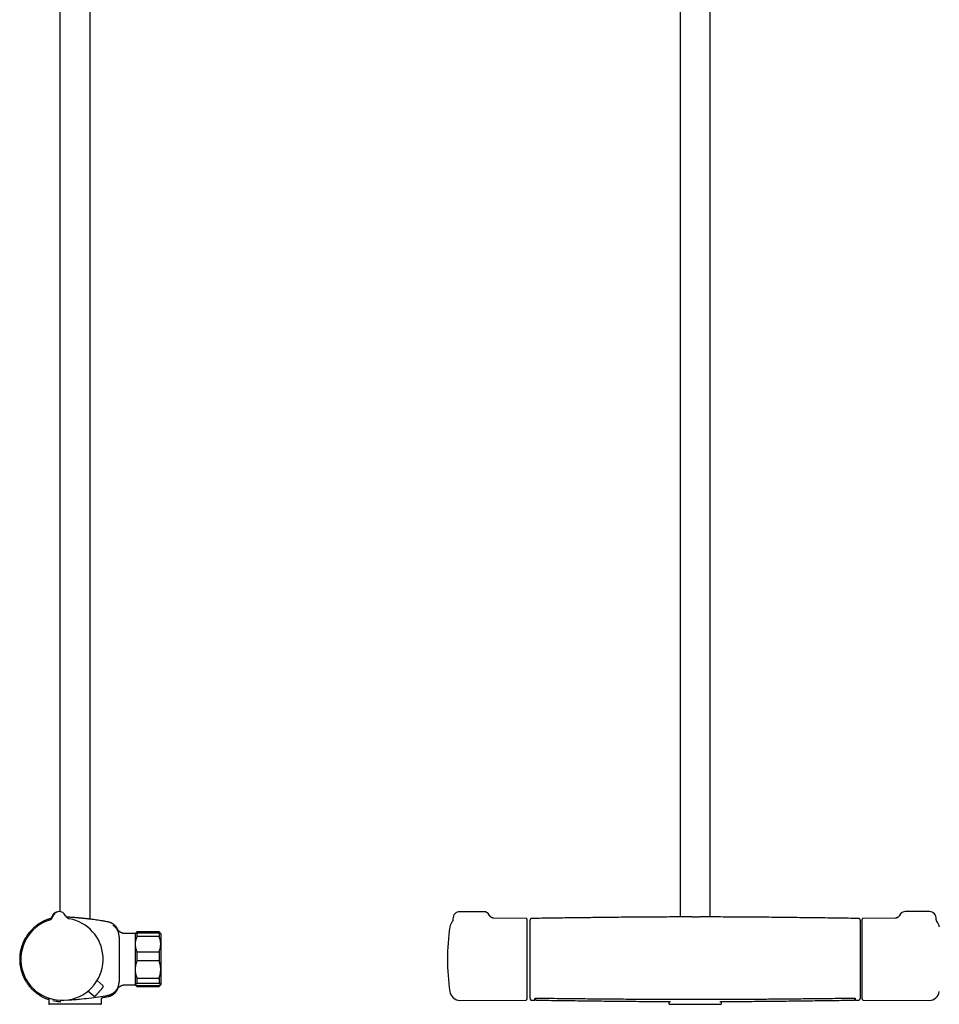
# Model space of a CAD drawing. Header units: millimetres. Extents: x 8 to 1655, y 12 to 2550.
# Tile 6 of 10: x 444 to 985, y 1393 to 1972. Entities that reach past the tile are written whole.
import ezdxf

# ---------------------------------------------------------------- set-up
doc = ezdxf.new("R2010")
doc.units = ezdxf.units.MM

msp = doc.modelspace()

# ---------------------------------------------------------------- linework, layer by layer
at = {"color": 7, "linetype": 'Continuous', "lineweight": 30}
for p, q in [((832.44, 2333.35), (832.44, 1444.48)), ((850.24, 1444.48), (850.24, 2333.35)), ((468.1, 2329.78), (468.1, 1447.6)), ((485.9, 1443.17), (485.9, 2329.78)), ((717, 1447.59), (703, 1447.59)), ((979, 1447.62), (965, 1447.62)), ((463.82, 1444.71), (463.82, 1444.71)), ((463.82, 1444.71), (463.82, 1444.71)), ((463.82, 1444.71), (463.82, 1444.71)), ((471.33, 1445.22), (471.33, 1445.22)), ((471.33, 1445.22), (471.33, 1445.22)), ((722.85, 1443.76), (722.86, 1443.76)), ((742, 1443.68), (722.86, 1443.76)), ((742.5, 1443.18), (742.5, 1443.09)), ((742.5, 1443.09), (742.5, 1396.18)), ((937.32, 1443.6), (937.32, 1443.6)), ((939.5, 1443.13), (939.5, 1443.18)), ((939.5, 1396.18), (939.5, 1443.13)), ((958.97, 1443.76), (940, 1443.68)), ((958.97, 1443.76), (958.98, 1443.76)), ((983.49, 1441.67), (983.49, 1441.67)), ((512.1, 1434.68), (506.63, 1434.68)), ((506.63, 1434.68), (506.63, 1434.68)), ((512.39, 1434.77), (512.3, 1434.68)), ((512.3, 1434.68), (512.3, 1433.33)), ((513.3, 1435.68), (512.39, 1434.77)), ((526.3, 1435.68), (513.3, 1435.68)), ((513.3, 1435.68), (513.3, 1435.67)), ((526.3, 1435.67), (513.3, 1435.67)), ((513.3, 1435.19), (513.3, 1433.04)), ((513.3, 1435.19), (526.3, 1435.19)), ((527.21, 1434.77), (526.3, 1435.68)), ((526.3, 1435.68), (526.3, 1435.67)), ((526.3, 1435.19), (526.3, 1433.04)), ((527.3, 1434.68), (527.21, 1434.77)), ((527.3, 1434.68), (527.3, 1428.55)), ((502.84, 1432.85), (502.84, 1432.83)), ((502.84, 1432.83), (502.84, 1406.38)), ((512.3, 1433.33), (512.3, 1406.02)), ((526.3, 1433.04), (513.3, 1433.04)), ((513.3, 1424.06), (513.3, 1418.73)), ((513.3, 1424.06), (526.3, 1424.06)), ((526.3, 1424.06), (526.3, 1418.73)), ((527.3, 1428.55), (527.3, 1413.63)), ((526.3, 1418.73), (513.3, 1418.73)), ((527.3, 1413.63), (527.3, 1404.77)), ((493.39, 1404.04), (489.94, 1407.1)), ((502.84, 1406.38), (502.84, 1406.36)), ((512.3, 1406.02), (512.3, 1404.77)), ((513.3, 1408.54), (526.3, 1408.54)), ((513.3, 1408.54), (513.3, 1405.37)), ((526.3, 1408.54), (526.3, 1405.37)), ((488.06, 1397.93), (484.55, 1400.94)), ((493.44, 1403.33), (493.45, 1403.35)), ((493.44, 1403.33), (493.44, 1403.33)), ((506.63, 1404.68), (512.1, 1404.68)), ((506.63, 1404.68), (506.63, 1404.68)), ((512.3, 1404.77), (512.3, 1404.68)), ((512.3, 1404.68), (512.39, 1404.59)), ((512.39, 1404.59), (513.3, 1403.68)), ((526.3, 1405.37), (513.3, 1405.37)), ((513.3, 1404.16), (513.3, 1403.68)), ((513.3, 1404.16), (526.3, 1404.16)), ((513.3, 1403.68), (526.3, 1403.68)), ((526.3, 1403.68), (527.21, 1404.59)), ((526.3, 1404.16), (526.3, 1403.68)), ((527.21, 1404.59), (527.3, 1404.68)), ((527.3, 1404.77), (527.3, 1404.68)), ((461.5, 1396.26), (461.5, 1393.68)), ((488.06, 1397.93), (488.09, 1397.95)), ((488.91, 1398.13), (488.96, 1398.19)), ((492.5, 1393.68), (492.5, 1396.21)), ((703.17, 1395.51), (742, 1395.68)), ((745.29, 1395.61), (745.29, 1395.61)), ((745.29, 1395.6), (746.96, 1395.58)), ((746.96, 1395.58), (746.96, 1395.6)), ((825.84, 1394.25), (825.84, 1393.68)), ((856.84, 1393.68), (856.84, 1394.27)), ((934.69, 1395.63), (934.69, 1395.64)), ((935.65, 1395.58), (937.32, 1395.6)), ((935.65, 1395.59), (935.65, 1395.59)), ((940, 1395.68), (978.83, 1395.51)), ((492, 1393.18), (462, 1393.18)), ((826.34, 1393.18), (856.34, 1393.18))]:
    msp.add_line(p, q, dxfattribs=at)
at = {"color": 7, "linetype": 'Continuous', "lineweight": 30, "flags": 128}
msp.add_lwpolyline([(463.34, 1444.6), (463.33, 1444.58), (463.33, 1444.56)], dxfattribs=at)
at = {"color": 7, "linetype": 'Continuous', "lineweight": 30}
for centre, radius, start, end in [((467.2, 1443.59), 4, 91.14979, 165.8861), ((467.66, 1443.62), 4, 23.59663, 164.20438), ((703, 1443.59), 4, 90.00001, 182.75742), ((717, 1443.59), 4, 26.24076, 90.00001), ((965, 1443.62), 4, 89.99999, 153.79327), ((979, 1443.62), 4, 357.25942, 89.99999), ((469.3, 1419.68), 24.17, 107.93704, 3.90051), ((460.93, 1445.53), 3, 287.93396, 344.19413), ((460.93, 1445.53), 3, 287.9268, 344.20292), ((460.43, 1445.36), 3, 325.17009, 345.29362), ((460.42, 1445.29), 3, 333.46801, 345.88577), ((474.08, 1446.43), 3, 203.60688, 259.86829), ((469.3, 1419.68), 24.17, 3.90051, 79.86402), ((703.14, 1437.85), 6, 139.23714, 171.57319), ((742, 1443.18), 0.5, 0, 89.75), ((940, 1443.18), 0.5, 90.25, 180), ((978.86, 1437.85), 6, 8.42681, 39.52073), ((499.61, 1438.7), 0.5, 50.1031, 76.2778), ((512.1, 1434.48), 0.2, 0, 90), ((825.8, 1419.68), 130, 171.57319, 188.42681), ((493.06, 1403.66), 0.5, 320.94663, 48.40051), ((512.1, 1404.88), 0.2, 270, 0), ((703.14, 1401.51), 6, 188.42681, 270.25), ((978.86, 1401.51), 6, 269.75, 351.57319), ((488.39, 1398.31), 0.5, 229.40051, 316.85439), ((742, 1396.18), 0.5, 270.25, 0), ((940, 1396.18), 0.5, 180, 269.75), ((462, 1393.68), 0.5, 180, 270), ((492, 1393.68), 0.5, 270, 0), ((826.34, 1393.68), 0.5, 180, 270), ((856.34, 1393.68), 0.5, 270, 0)]:
    msp.add_arc(centre, radius, start, end, dxfattribs=at)
for points, knots in [([(463.36, 1443.78), (463.34, 1443.77), (463.06, 1443.71), (462.53, 1443.56), (461.78, 1443.34), (460.98, 1443.07), (460.16, 1442.76), (459.31, 1442.4), (458.5, 1442.03), (457.72, 1441.64), (457, 1441.24), (456.32, 1440.83), (455.67, 1440.43), (455.07, 1440.02), (454.48, 1439.59), (453.9, 1439.15), (453.33, 1438.69), (452.82, 1438.24), (452.34, 1437.8), (451.9, 1437.38), (451.49, 1436.98), (451.11, 1436.58), (450.74, 1436.16), (450.31, 1435.68), (449.85, 1435.11), (449.34, 1434.45), (448.85, 1433.76), (448.37, 1433.05), (447.92, 1432.32), (447.49, 1431.57), (447.1, 1430.81), (446.72, 1430.03), (446.36, 1429.22), (446.03, 1428.39), (445.73, 1427.54), (445.45, 1426.66), (445.2, 1425.76), (444.99, 1424.83), (444.8, 1423.9), (444.66, 1422.95), (444.55, 1422.01), (444.48, 1421.09), (444.44, 1420.18), (444.43, 1419.28), (444.46, 1418.4), (444.52, 1417.54), (444.61, 1416.64), (444.74, 1415.72), (444.91, 1414.76), (445.11, 1413.83), (445.34, 1412.94), (445.59, 1412.09), (445.86, 1411.3), (446.14, 1410.55), (446.39, 1409.92), (446.62, 1409.4), (446.83, 1408.96), (447.05, 1408.5), (447.3, 1408.02), (447.57, 1407.51), (447.87, 1406.98), (448.21, 1406.43), (448.57, 1405.86), (448.96, 1405.29), (449.39, 1404.7), (449.85, 1404.11), (450.34, 1403.5), (450.88, 1402.89), (451.46, 1402.27), (452.08, 1401.65), (452.75, 1401.02), (453.47, 1400.41), (454.18, 1399.85), (454.87, 1399.34), (455.53, 1398.88), (456.23, 1398.43), (456.95, 1398), (457.69, 1397.59), (458.45, 1397.21), (459.22, 1396.85), (460.01, 1396.51), (460.62, 1396.27), (460.97, 1396.16), (461.04, 1396.13)], [0, 0, 0, 0, 0.00074, 0.013406, 0.025783, 0.037872, 0.052838, 0.067333, 0.081356, 0.094906, 0.107981, 0.12036, 0.132279, 0.143738, 0.154735, 0.166712, 0.178088, 0.188861, 0.199033, 0.208601, 0.217411, 0.226015, 0.234732, 0.243562, 0.256373, 0.269414, 0.282687, 0.29619, 0.309923, 0.323141, 0.336565, 0.350196, 0.364034, 0.378079, 0.39233, 0.406787, 0.421451, 0.43632, 0.451395, 0.466467, 0.481285, 0.495849, 0.510157, 0.524212, 0.538011, 0.551554, 0.564841, 0.580448, 0.595687, 0.610557, 0.625058, 0.639189, 0.652045, 0.664579, 0.676791, 0.683928, 0.691474, 0.699486, 0.707964, 0.717074, 0.726667, 0.736742, 0.747298, 0.758336, 0.769645, 0.781417, 0.793652, 0.806348, 0.819749, 0.833628, 0.847983, 0.862813, 0.878118, 0.890476, 0.903126, 0.916068, 0.929301, 0.942823, 0.955896, 0.969227, 0.982815, 0.996662, 1, 1, 1, 1]), ([(486.34, 1443.12), (486.34, 1443.12), (486.34, 1443.12), (486.29, 1443.12), (486.19, 1443.14), (486.01, 1443.16), (485.74, 1443.19), (485.35, 1443.24), (484.87, 1443.29), (484.41, 1443.35), (484, 1443.39), (483.69, 1443.43), (483.34, 1443.47), (482.94, 1443.51), (482.5, 1443.55), (482.01, 1443.61), (481.56, 1443.65), (481.16, 1443.69), (480.83, 1443.72), (480.52, 1443.75), (480.22, 1443.78), (479.94, 1443.81), (479.68, 1443.83), (479.37, 1443.86), (479.04, 1443.89), (478.7, 1443.92), (478.42, 1443.94), (478.2, 1443.96), (478.02, 1443.98), (477.87, 1443.99), (477.72, 1444), (477.58, 1444.01), (477.43, 1444.03), (477.29, 1444.04), (477.14, 1444.05), (476.9, 1444.07), (476.57, 1444.09), (475.98, 1444.14), (475.21, 1444.19), (474.31, 1444.25), (473.44, 1444.31), (472.62, 1444.36), (472.12, 1444.39), (471.87, 1444.4)], [0, 0, 0, 0, 0.017563, 0.052542, 0.08812, 0.124302, 0.170374, 0.217396, 0.265373, 0.31431, 0.335625, 0.35855, 0.383083, 0.409226, 0.436977, 0.466338, 0.497309, 0.51617, 0.534017, 0.550852, 0.566673, 0.581482, 0.595277, 0.608059, 0.62886, 0.646256, 0.660247, 0.672011, 0.679378, 0.686776, 0.694137, 0.701462, 0.708749, 0.716001, 0.723215, 0.730394, 0.751556, 0.772568, 0.819745, 0.866143, 0.911764, 0.956609, 1, 1, 1, 1]), ([(496.24, 1441.61), (495.87, 1441.67), (494.87, 1441.85), (493.27, 1442.12), (491.43, 1442.41), (489.63, 1442.67), (487.93, 1442.91), (486.84, 1443.05), (486.34, 1443.11)], [0, 0, 0, 0, 0.112444, 0.302024, 0.487834, 0.669922, 0.84833, 1, 1, 1, 1]), ([(499.67, 1440.1), (499.63, 1440.14), (499.47, 1440.26), (499.18, 1440.46), (498.78, 1440.7), (498.34, 1440.93), (497.87, 1441.14), (497.35, 1441.33), (496.81, 1441.5), (496.43, 1441.57), (496.24, 1441.61)], [0, 0, 0, 0, 0.042497, 0.157433, 0.280577, 0.41147, 0.549557, 0.694188, 0.844613, 1, 1, 1, 1]), ([(699, 1443.39), (699.01, 1443.36), (699.01, 1443.28), (699.01, 1443.15), (699, 1442.99), (698.98, 1442.85), (698.96, 1442.71), (698.93, 1442.58), (698.9, 1442.46), (698.87, 1442.35), (698.83, 1442.25), (698.8, 1442.17), (698.76, 1442.09), (698.73, 1442.02), (698.7, 1441.96), (698.67, 1441.91), (698.65, 1441.86), (698.63, 1441.82), (698.61, 1441.79), (698.59, 1441.77), (698.58, 1441.75), (698.57, 1441.74), (698.56, 1441.73), (698.57, 1441.74), (698.57, 1441.74)], [0, 0, 0, 0, 0.0364835, 0.0951553, 0.1543212, 0.2117745, 0.2672428, 0.3203643, 0.3708743, 0.4186913, 0.4639606, 0.5070337, 0.5484086, 0.5886683, 0.628434, 0.6683379, 0.7088438, 0.7505179, 0.7939413, 0.8396573, 0.8881635, 0.9398968, 0.9952162, 1, 1, 1, 1]), ([(722.86, 1443.76), (722.86, 1443.76), (722.86, 1443.76), (722.85, 1443.76), (722.84, 1443.76), (722.81, 1443.77), (722.78, 1443.77), (722.73, 1443.77), (722.68, 1443.78), (722.62, 1443.79), (722.56, 1443.8), (722.48, 1443.82), (722.4, 1443.84), (722.3, 1443.87), (722.2, 1443.9), (722.09, 1443.94), (721.97, 1444), (721.85, 1444.06), (721.72, 1444.13), (721.59, 1444.21), (721.46, 1444.3), (721.34, 1444.4), (721.21, 1444.51), (721.09, 1444.63), (720.98, 1444.75), (720.87, 1444.89), (720.76, 1445.04), (720.67, 1445.2), (720.61, 1445.31), (720.59, 1445.36)], [0, 0, 0, 0, 0.0101317, 0.0456132, 0.0793316, 0.1115611, 0.1426139, 0.1728313, 0.2025772, 0.2322147, 0.2620001, 0.2923264, 0.3235709, 0.3560825, 0.3901557, 0.425996, 0.463684, 0.5031555, 0.5442145, 0.5865829, 0.6299637, 0.67409, 0.7187478, 0.7637776, 0.8090654, 0.8545322, 0.905102, 0.9554581, 1, 1, 1, 1]), ([(745.29, 1443.61), (745.24, 1443.61), (745.15, 1443.6), (745.02, 1443.57), (744.9, 1443.53), (744.79, 1443.47), (744.7, 1443.41), (744.61, 1443.34), (744.53, 1443.25), (744.47, 1443.17), (744.43, 1443.09), (744.41, 1443.05), (744.4, 1443.03), (744.38, 1443), (744.37, 1442.97), (744.35, 1442.93), (744.34, 1442.88), (744.33, 1442.83), (744.32, 1442.78), (744.31, 1442.72), (744.3, 1442.66), (744.3, 1442.62), (744.3, 1442.6)], [0, 0, 0, 0, 0.056508, 0.109553, 0.158181, 0.201642, 0.250652, 0.289922, 0.32744, 0.383344, 0.411008, 0.42485, 0.433169, 0.443792, 0.473528, 0.5157, 0.570746, 0.638776, 0.719745, 0.813516, 0.919926, 1, 1, 1, 1]), ([(744.3, 1396.61), (744.3, 1396.61), (744.3, 1396.63), (744.3, 1396.69), (744.3, 1396.79), (744.3, 1396.92), (744.3, 1397.08), (744.3, 1397.3), (744.3, 1397.56), (744.3, 1397.87), (744.3, 1398.22), (744.3, 1398.6), (744.3, 1399.01), (744.3, 1399.46), (744.3, 1399.95), (744.3, 1400.47), (744.3, 1401.03), (744.3, 1401.63), (744.3, 1402.26), (744.3, 1402.93), (744.3, 1403.62), (744.3, 1404.35), (744.3, 1405.1), (744.3, 1405.88), (744.3, 1406.68), (744.3, 1407.51), (744.3, 1408.36), (744.3, 1409.23), (744.3, 1410.11), (744.3, 1411), (744.3, 1411.9), (744.3, 1412.83), (744.3, 1413.77), (744.3, 1414.73), (744.3, 1415.7), (744.3, 1416.67), (744.3, 1417.65), (744.3, 1418.64), (744.3, 1419.62), (744.3, 1420.61), (744.3, 1421.59), (744.3, 1422.57), (744.3, 1423.55), (744.3, 1424.51), (744.3, 1425.45), (744.3, 1426.38), (744.3, 1427.3), (744.3, 1428.21), (744.3, 1429.11), (744.3, 1430), (744.3, 1430.88), (744.3, 1431.73), (744.3, 1432.56), (744.3, 1433.36), (744.3, 1434.14), (744.3, 1434.89), (744.3, 1435.61), (744.3, 1436.3), (744.3, 1436.96), (744.3, 1437.59), (744.3, 1438.18), (744.3, 1438.73), (744.3, 1439.25), (744.3, 1439.74), (744.3, 1440.2), (744.3, 1440.62), (744.3, 1441.01), (744.3, 1441.35), (744.3, 1441.66), (744.3, 1441.92), (744.3, 1442.14), (744.3, 1442.31), (744.3, 1442.45), (744.3, 1442.54), (744.3, 1442.59), (744.3, 1442.6), (744.3, 1442.6)], [0, 0, 0, 0, 0.0088, 0.021129, 0.033464, 0.045787, 0.058079, 0.071986, 0.085883, 0.099773, 0.113658, 0.127541, 0.141173, 0.154804, 0.168435, 0.182064, 0.195972, 0.20988, 0.22379, 0.237701, 0.251616, 0.265537, 0.279467, 0.293369, 0.307264, 0.321156, 0.335045, 0.348934, 0.362573, 0.376212, 0.389851, 0.403489, 0.417403, 0.431317, 0.445229, 0.459141, 0.473053, 0.486968, 0.500888, 0.514778, 0.528664, 0.542549, 0.556434, 0.570319, 0.583958, 0.597598, 0.611237, 0.624876, 0.638792, 0.652707, 0.666619, 0.680529, 0.694437, 0.708344, 0.722252, 0.736131, 0.75001, 0.763891, 0.777775, 0.791662, 0.805304, 0.818948, 0.832593, 0.846238, 0.86016, 0.874079, 0.887995, 0.901907, 0.915815, 0.929721, 0.943625, 0.956556, 0.969465, 0.982373, 0.995299, 1, 1, 1, 1]), ([(835.13, 1444.49), (833.19, 1444.49), (827.24, 1444.48), (817.3, 1444.43), (805.3, 1444.34), (793.3, 1444.23), (781.3, 1444.09), (769.29, 1443.94), (757.29, 1443.78), (749.29, 1443.67), (745.29, 1443.61)], [0, 0, 0, 0, 0.064857, 0.198442, 0.33203, 0.46562, 0.599212, 0.732807, 0.866403, 1, 1, 1, 1]), ([(847.54, 1444.48), (847.48, 1444.49), (847.2, 1444.49), (846.64, 1444.5), (845.86, 1444.49), (845.03, 1444.48), (844.16, 1444.47), (843.27, 1444.46), (842.56, 1444.45), (842.03, 1444.45), (841.67, 1444.45), (841.27, 1444.45), (840.83, 1444.45), (840.35, 1444.46), (839.83, 1444.46), (839.28, 1444.47), (838.65, 1444.48), (838, 1444.49), (837.35, 1444.5), (836.77, 1444.5), (836.28, 1444.5), (835.85, 1444.5), (835.47, 1444.5), (835.24, 1444.49), (835.13, 1444.49)], [0, 0, 0, 0, 0.0176952, 0.085222, 0.1528056, 0.2206904, 0.2885738, 0.3564561, 0.4243374, 0.4476805, 0.4740539, 0.5034579, 0.5358928, 0.5713584, 0.6098548, 0.651382, 0.6959398, 0.752691, 0.8047607, 0.8521486, 0.8948549, 0.9328797, 0.9662236, 1, 1, 1, 1]), ([(937.32, 1443.61), (933.32, 1443.67), (925.32, 1443.78), (913.31, 1443.94), (901.31, 1444.09), (889.31, 1444.23), (877.31, 1444.34), (865.31, 1444.43), (855.38, 1444.48), (849.46, 1444.49), (847.54, 1444.49)], [0, 0, 0, 0, 0.133684, 0.267367, 0.401048, 0.534727, 0.668404, 0.802079, 0.935751, 1, 1, 1, 1]), ([(938.3, 1442.61), (938.3, 1442.62), (938.3, 1442.65), (938.3, 1442.69), (938.3, 1442.73), (938.29, 1442.77), (938.29, 1442.81), (938.28, 1442.84), (938.27, 1442.86), (938.27, 1442.89), (938.26, 1442.9), (938.26, 1442.92), (938.25, 1442.94), (938.24, 1442.97), (938.22, 1443.01), (938.19, 1443.08), (938.14, 1443.16), (938.09, 1443.24), (938.03, 1443.3), (937.96, 1443.37), (937.86, 1443.44), (937.75, 1443.51), (937.62, 1443.57), (937.47, 1443.6), (937.37, 1443.61), (937.32, 1443.61)], [0, 0, 0, 0, 0.064244, 0.1621856, 0.2471257, 0.3189546, 0.3775875, 0.4163543, 0.4460046, 0.4667552, 0.476916, 0.4806078, 0.492072, 0.5011316, 0.5175054, 0.5473514, 0.6024532, 0.6322363, 0.668201, 0.7104543, 0.7588018, 0.8128, 0.8717197, 0.9345414, 1, 1, 1, 1]), ([(938.3, 1442.61), (938.3, 1442.6), (938.3, 1442.59), (938.3, 1442.53), (938.3, 1442.43), (938.3, 1442.3), (938.3, 1442.14), (938.3, 1441.92), (938.3, 1441.66), (938.3, 1441.36), (938.3, 1441.01), (938.3, 1440.63), (938.3, 1440.21), (938.3, 1439.76), (938.3, 1439.28), (938.3, 1438.76), (938.3, 1438.2), (938.3, 1437.6), (938.3, 1436.97), (938.3, 1436.31), (938.3, 1435.61), (938.3, 1434.89), (938.3, 1434.14), (938.3, 1433.36), (938.3, 1432.56), (938.3, 1431.73), (938.3, 1430.88), (938.3, 1430.02), (938.3, 1429.14), (938.3, 1428.25), (938.3, 1427.35), (938.3, 1426.42), (938.3, 1425.48), (938.3, 1424.52), (938.3, 1423.55), (938.3, 1422.58), (938.3, 1421.6), (938.3, 1420.61), (938.3, 1419.63), (938.3, 1418.64), (938.3, 1417.66), (938.3, 1416.68), (938.3, 1415.7), (938.3, 1414.74), (938.3, 1413.8), (938.3, 1412.87), (938.3, 1411.95), (938.3, 1411.04), (938.3, 1410.13), (938.3, 1409.24), (938.3, 1408.37), (938.3, 1407.52), (938.3, 1406.69), (938.3, 1405.88), (938.3, 1405.1), (938.3, 1404.35), (938.3, 1403.62), (938.3, 1402.93), (938.3, 1402.27), (938.3, 1401.64), (938.3, 1401.05), (938.3, 1400.5), (938.3, 1399.98), (938.3, 1399.49), (938.3, 1399.03), (938.3, 1398.6), (938.3, 1398.22), (938.3, 1397.87), (938.3, 1397.57), (938.3, 1397.3), (938.3, 1397.08), (938.3, 1396.91), (938.3, 1396.77), (938.3, 1396.68), (938.3, 1396.62), (938.3, 1396.61), (938.3, 1396.61)], [0, 0, 0, 0, 0.008682, 0.020893, 0.03309, 0.045291, 0.057512, 0.071388, 0.085265, 0.099144, 0.113028, 0.126915, 0.140558, 0.154203, 0.167849, 0.181496, 0.19542, 0.209343, 0.223262, 0.237178, 0.251091, 0.265003, 0.278914, 0.292793, 0.306672, 0.320551, 0.334433, 0.348316, 0.361954, 0.375594, 0.389234, 0.402876, 0.416795, 0.430714, 0.444632, 0.458549, 0.472466, 0.486384, 0.500307, 0.514198, 0.528084, 0.541968, 0.555851, 0.569735, 0.583372, 0.59701, 0.610649, 0.624289, 0.638209, 0.652128, 0.666049, 0.67997, 0.693894, 0.707822, 0.721755, 0.735657, 0.74955, 0.763436, 0.777319, 0.7912, 0.804831, 0.818463, 0.832095, 0.845727, 0.859638, 0.87355, 0.887464, 0.901382, 0.915304, 0.929233, 0.943172, 0.956184, 0.969228, 0.982284, 0.99533, 1, 1, 1, 1]), ([(961.41, 1445.39), (961.4, 1445.38), (961.37, 1445.31), (961.31, 1445.19), (961.21, 1445.04), (961.11, 1444.9), (961, 1444.76), (960.89, 1444.64), (960.76, 1444.52), (960.64, 1444.41), (960.51, 1444.31), (960.38, 1444.22), (960.24, 1444.13), (960.11, 1444.06), (959.98, 1444), (959.85, 1443.95), (959.73, 1443.9), (959.62, 1443.87), (959.52, 1443.84), (959.43, 1443.82), (959.34, 1443.8), (959.27, 1443.79), (959.2, 1443.78), (959.14, 1443.77), (959.09, 1443.77), (959.05, 1443.76), (959.01, 1443.76), (958.99, 1443.76), (958.98, 1443.76), (958.98, 1443.76)], [0, 0, 0, 0, 0.011639, 0.059766, 0.107517, 0.154883, 0.201848, 0.248386, 0.294459, 0.340014, 0.384971, 0.429221, 0.472611, 0.514943, 0.555972, 0.595441, 0.633122, 0.66889, 0.702762, 0.73491, 0.765624, 0.795278, 0.824286, 0.853082, 0.882088, 0.911603, 0.942045, 0.973808, 1, 1, 1, 1]), ([(983.49, 1441.67), (983.49, 1441.67), (983.49, 1441.66), (983.49, 1441.67), (983.48, 1441.68), (983.47, 1441.7), (983.45, 1441.72), (983.43, 1441.75), (983.41, 1441.79), (983.38, 1441.83), (983.35, 1441.89), (983.32, 1441.94), (983.28, 1442.01), (983.25, 1442.09), (983.21, 1442.17), (983.17, 1442.27), (983.13, 1442.38), (983.1, 1442.5), (983.06, 1442.63), (983.03, 1442.78), (983.01, 1442.93), (983, 1443.09), (982.99, 1443.26), (982.99, 1443.37), (983, 1443.43), (983, 1443.43)], [0, 0, 0, 0, 0.0018603, 0.0569304, 0.1080052, 0.1554154, 0.1996101, 0.2411284, 0.2805737, 0.3185961, 0.3558801, 0.3930454, 0.4306237, 0.4693555, 0.5099532, 0.5530705, 0.5992292, 0.6487132, 0.7014738, 0.7571253, 0.8150754, 0.8747119, 0.9359986, 0.9975925, 1, 1, 1, 1]), ([(499.69, 1439.8), (499.69, 1439.8), (499.69, 1439.8), (499.65, 1439.76), (499.59, 1439.7), (499.51, 1439.62), (499.43, 1439.54), (499.37, 1439.48), (499.35, 1439.46)], [0, 0, 0, 0, 0.15334, 0.340756, 0.528172, 0.71559, 0.903008, 1, 1, 1, 1]), ([(499.53, 1439.33), (499.54, 1439.34), (499.58, 1439.38), (499.64, 1439.43), (499.69, 1439.48), (499.71, 1439.5), (499.7, 1439.5), (499.7, 1439.5)], [0, 0, 0, 0, 0.078371, 0.362019, 0.645666, 0.929314, 1, 1, 1, 1]), ([(499.7, 1439.8), (499.7, 1439.81), (499.72, 1439.83), (499.74, 1439.87), (499.75, 1439.91), (499.76, 1439.96), (499.75, 1440), (499.73, 1440.04), (499.71, 1440.08), (499.68, 1440.1), (499.67, 1440.11)], [0, 0, 0, 0, 0.114975, 0.238132, 0.367417, 0.5, 0.632583, 0.761868, 0.885025, 1, 1, 1, 1]), ([(500.41, 1439.5), (500.38, 1439.53), (500.33, 1439.58), (500.24, 1439.62), (500.16, 1439.64), (500.09, 1439.65), (500.01, 1439.65), (499.92, 1439.63), (499.81, 1439.59), (499.74, 1439.53), (499.71, 1439.5)], [0, 0, 0, 0, 0.148685, 0.276144, 0.375992, 0.450086, 0.545427, 0.672398, 0.826723, 1, 1, 1, 1]), ([(502.84, 1432.85), (502.83, 1433.14), (502.81, 1433.71), (502.66, 1434.58), (502.42, 1435.44), (502.08, 1436.3), (501.63, 1437.11), (501.08, 1437.88), (500.46, 1438.58), (499.97, 1438.98), (499.73, 1439.18)], [0, 0, 0, 0, 0.116209, 0.236285, 0.359673, 0.485702, 0.613607, 0.742548, 0.871641, 1, 1, 1, 1]), ([(502.33, 1436.5), (502.31, 1436.56), (502.24, 1436.73), (502.13, 1437.01), (501.98, 1437.33), (501.81, 1437.66), (501.62, 1437.99), (501.41, 1438.31), (501.18, 1438.64), (500.91, 1438.97), (500.65, 1439.27), (500.47, 1439.44), (500.41, 1439.5)], [0, 0, 0, 0, 0.0613099, 0.1506888, 0.2492324, 0.3569999, 0.4567286, 0.5632208, 0.6764123, 0.7961933, 0.922401, 1, 1, 1, 1]), ([(506.63, 1434.68), (506.48, 1434.68), (506.2, 1434.69), (505.79, 1434.73), (505.41, 1434.8), (505.06, 1434.88), (504.75, 1434.98), (504.47, 1435.08), (504.23, 1435.18), (504.02, 1435.27), (503.83, 1435.37), (503.65, 1435.47), (503.47, 1435.58), (503.28, 1435.7), (503.08, 1435.84), (502.89, 1435.99), (502.71, 1436.14), (502.55, 1436.28), (502.42, 1436.4), (502.32, 1436.5), (502.25, 1436.58), (502.17, 1436.66), (502.1, 1436.75), (502.04, 1436.82), (501.98, 1436.88), (501.94, 1436.94), (501.9, 1436.99), (501.86, 1437.04), (501.83, 1437.09), (501.81, 1437.12), (501.79, 1437.14), (501.78, 1437.15), (501.78, 1437.16), (501.78, 1437.16), (501.78, 1437.16)], [0, 0, 0, 0, 0.0591304, 0.1147869, 0.1666697, 0.214537, 0.2582009, 0.2975217, 0.3324006, 0.3627729, 0.3909745, 0.4192955, 0.4477387, 0.4763082, 0.5107651, 0.5454258, 0.5792224, 0.6091608, 0.6351105, 0.6537351, 0.6696824, 0.6831134, 0.7037897, 0.7279183, 0.746314, 0.7667411, 0.7893064, 0.8173592, 0.8484294, 0.8826575, 0.9185234, 0.9532631, 0.9868121, 1, 1, 1, 1]), ([(512.39, 1434.77), (512.41, 1434.79), (512.46, 1434.83), (512.57, 1434.9), (512.71, 1434.98), (512.88, 1435.05), (513.07, 1435.12), (513.22, 1435.17), (513.3, 1435.19)], [0, 0, 0, 0, 0.143041, 0.311199, 0.482905, 0.654617, 0.827306, 1, 1, 1, 1]), ([(513.3, 1435.67), (513.22, 1435.59), (513.08, 1435.42), (512.91, 1435.2), (512.82, 1435.06), (512.78, 1435.01)], [0, 0, 0, 0, 0.377092, 0.754175, 1, 1, 1, 1]), ([(526.81, 1435.01), (526.78, 1435.06), (526.69, 1435.19), (526.52, 1435.41), (526.37, 1435.58), (526.3, 1435.67)], [0, 0, 0, 0, 0.22118, 0.610584, 1, 1, 1, 1]), ([(526.3, 1435.19), (526.37, 1435.17), (526.52, 1435.12), (526.72, 1435.05), (526.89, 1434.98), (527.03, 1434.9), (527.14, 1434.83), (527.18, 1434.79), (527.2, 1434.77)], [0, 0, 0, 0, 0.173004, 0.346002, 0.519944, 0.693879, 0.871364, 1, 1, 1, 1]), ([(513.3, 1433.04), (513.22, 1432.86), (513.08, 1432.52), (512.89, 1431.99), (512.72, 1431.46), (512.58, 1430.92), (512.46, 1430.37), (512.37, 1429.82), (512.32, 1429.25), (512.3, 1428.83), (512.3, 1428.59), (512.3, 1428.55)], [0, 0, 0, 0, 0.119246, 0.238489, 0.358338, 0.478183, 0.600299, 0.722411, 0.845493, 0.968574, 1, 1, 1, 1]), ([(527.3, 1428.55), (527.3, 1428.59), (527.3, 1428.82), (527.28, 1429.24), (527.22, 1429.78), (527.14, 1430.32), (527.03, 1430.87), (526.89, 1431.42), (526.71, 1431.96), (526.52, 1432.5), (526.37, 1432.86), (526.3, 1433.04)], [0, 0, 0, 0, 0.031426, 0.150353, 0.269282, 0.389133, 0.508986, 0.631385, 0.753788, 0.876892, 1, 1, 1, 1]), ([(512.3, 1428.55), (512.3, 1428.36), (512.31, 1427.98), (512.36, 1427.42), (512.44, 1426.86), (512.55, 1426.3), (512.69, 1425.73), (512.87, 1425.17), (513.07, 1424.61), (513.22, 1424.24), (513.3, 1424.06)], [0, 0, 0, 0, 0.122618, 0.245238, 0.368878, 0.492521, 0.618996, 0.745475, 0.872735, 1, 1, 1, 1]), ([(526.3, 1424.06), (526.37, 1424.23), (526.52, 1424.59), (526.72, 1425.13), (526.89, 1425.68), (527.03, 1426.24), (527.15, 1426.81), (527.23, 1427.38), (527.29, 1427.96), (527.29, 1428.35), (527.3, 1428.55)], [0, 0, 0, 0, 0.122973, 0.245942, 0.369581, 0.493217, 0.619375, 0.745529, 0.872765, 1, 1, 1, 1]), ([(513.3, 1418.73), (513.22, 1418.53), (513.07, 1418.12), (512.88, 1417.51), (512.71, 1416.89), (512.56, 1416.25), (512.45, 1415.61), (512.36, 1414.96), (512.31, 1414.3), (512.3, 1413.86), (512.3, 1413.63)], [0, 0, 0, 0, 0.1229729, 0.2459423, 0.3695815, 0.4932168, 0.6193748, 0.7455295, 0.8727654, 1, 1, 1, 1]), ([(527.3, 1413.63), (527.3, 1413.69), (527.3, 1413.96), (527.28, 1414.43), (527.22, 1415.05), (527.14, 1415.66), (527.03, 1416.28), (526.88, 1416.9), (526.71, 1417.51), (526.52, 1418.13), (526.37, 1418.53), (526.3, 1418.73)], [0, 0, 0, 0, 0.034085, 0.152699, 0.271315, 0.390844, 0.510376, 0.632431, 0.75449, 0.877243, 1, 1, 1, 1]), ([(512.3, 1413.63), (512.3, 1413.58), (512.3, 1413.31), (512.32, 1412.84), (512.37, 1412.22), (512.45, 1411.61), (512.57, 1410.99), (512.71, 1410.37), (512.88, 1409.76), (513.07, 1409.14), (513.22, 1408.74), (513.3, 1408.54)], [0, 0, 0, 0, 0.0340845, 0.152699, 0.2713147, 0.3908442, 0.5103765, 0.6324315, 0.7544901, 0.8772433, 1, 1, 1, 1]), ([(526.3, 1408.54), (526.37, 1408.74), (526.52, 1409.15), (526.72, 1409.76), (526.89, 1410.38), (527.03, 1411.02), (527.15, 1411.66), (527.23, 1412.31), (527.29, 1412.97), (527.29, 1413.41), (527.3, 1413.63)], [0, 0, 0, 0, 0.122973, 0.245942, 0.369581, 0.493217, 0.619375, 0.745529, 0.872765, 1, 1, 1, 1]), ([(493.27, 1403.12), (493.24, 1403.09), (493.18, 1403.02), (493.07, 1402.88), (492.94, 1402.72), (492.79, 1402.54), (492.62, 1402.34), (492.44, 1402.12), (492.24, 1401.89), (492.04, 1401.65), (491.83, 1401.4), (491.6, 1401.14), (491.38, 1400.88), (491.15, 1400.61), (490.92, 1400.35), (490.69, 1400.09), (490.46, 1399.84), (490.24, 1399.59), (490.03, 1399.35), (489.83, 1399.13), (489.64, 1398.92), (489.47, 1398.73), (489.31, 1398.56), (489.16, 1398.4), (489.04, 1398.27), (488.94, 1398.16), (488.86, 1398.07), (488.8, 1398.01), (488.76, 1397.97), (488.76, 1397.97), (488.76, 1397.97)], [0, 0, 0, 0, 0.032065, 0.068007, 0.103973, 0.139702, 0.175439, 0.211429, 0.247312, 0.283034, 0.319138, 0.354844, 0.390495, 0.426438, 0.462511, 0.49821, 0.53388, 0.569864, 0.60587, 0.641545, 0.677236, 0.713288, 0.749241, 0.784891, 0.820588, 0.856684, 0.892377, 0.928291, 0.964267, 1, 1, 1, 1]), ([(493.26, 1403.11), (493.28, 1403.14), (493.33, 1403.2), (493.39, 1403.28), (493.44, 1403.35), (493.47, 1403.4), (493.5, 1403.45), (493.52, 1403.49), (493.53, 1403.52), (493.54, 1403.54), (493.54, 1403.56), (493.54, 1403.58), (493.55, 1403.6), (493.55, 1403.66), (493.55, 1403.72), (493.53, 1403.8), (493.5, 1403.87), (493.45, 1403.95), (493.41, 1404), (493.38, 1404.02)], [0, 0, 0, 0, 0.148778, 0.280391, 0.394611, 0.491183, 0.569879, 0.630597, 0.67363, 0.688996, 0.700962, 0.706088, 0.723863, 0.744144, 0.799976, 0.836112, 0.882506, 0.937864, 1, 1, 1, 1]), ([(493.29, 1403.15), (493.31, 1403.18), (493.37, 1403.25), (493.41, 1403.3), (493.43, 1403.33)], [0, 0, 0, 0, 0.422005, 1, 1, 1, 1]), ([(496.2, 1397.67), (496.39, 1397.71), (496.77, 1397.79), (497.31, 1397.95), (497.82, 1398.14), (498.3, 1398.35), (498.74, 1398.58), (499.13, 1398.82), (499.49, 1399.07), (499.82, 1399.32), (500.11, 1399.57), (500.38, 1399.82), (500.61, 1400.06), (500.88, 1400.35), (501.17, 1400.71), (501.47, 1401.14), (501.75, 1401.58), (501.99, 1402.04), (502.19, 1402.47), (502.28, 1402.74), (502.33, 1402.86)], [0, 0, 0, 0, 0.069956, 0.13762, 0.202611, 0.264593, 0.323269, 0.378392, 0.429753, 0.477189, 0.525498, 0.568591, 0.607092, 0.645661, 0.708067, 0.772554, 0.832847, 0.89458, 0.957579, 1, 1, 1, 1]), ([(501.77, 1402.19), (501.77, 1402.19), (501.77, 1402.19), (501.78, 1402.2), (501.79, 1402.22), (501.81, 1402.25), (501.84, 1402.28), (501.87, 1402.33), (501.91, 1402.38), (501.95, 1402.43), (502, 1402.49), (502.04, 1402.54), (502.08, 1402.59), (502.12, 1402.64), (502.17, 1402.69), (502.23, 1402.76), (502.31, 1402.84), (502.42, 1402.96), (502.58, 1403.11), (502.79, 1403.29), (503.03, 1403.48), (503.26, 1403.64), (503.47, 1403.78), (503.65, 1403.89), (503.83, 1403.99), (504.02, 1404.08), (504.23, 1404.18), (504.47, 1404.28), (504.75, 1404.38), (505.06, 1404.47), (505.4, 1404.56), (505.78, 1404.62), (506.2, 1404.67), (506.48, 1404.68), (506.63, 1404.68)], [0, 0, 0, 0, 0.0227925, 0.0466587, 0.0736254, 0.0989897, 0.1269793, 0.1575772, 0.1901801, 0.2200699, 0.2463276, 0.2637491, 0.2793349, 0.2932234, 0.3056008, 0.3212344, 0.3388139, 0.3586393, 0.3928313, 0.4326274, 0.4761492, 0.5195112, 0.5482844, 0.5769487, 0.6055036, 0.6339472, 0.6645626, 0.6997365, 0.7394024, 0.7834596, 0.8317661, 0.8841313, 0.9403104, 1, 1, 1, 1]), ([(513.3, 1405.37), (513.22, 1405.35), (513.07, 1405.3), (512.88, 1405.23), (512.71, 1405.15), (512.56, 1405.08), (512.45, 1405), (512.36, 1404.92), (512.31, 1404.85), (512.3, 1404.79), (512.3, 1404.77)], [0, 0, 0, 0, 0.122973, 0.245942, 0.369581, 0.493217, 0.619375, 0.745529, 0.872765, 1, 1, 1, 1]), ([(512.3, 1404.77), (512.3, 1404.76), (512.3, 1404.73), (512.32, 1404.67), (512.37, 1404.6), (512.45, 1404.53), (512.57, 1404.45), (512.71, 1404.38), (512.88, 1404.31), (513.07, 1404.23), (513.22, 1404.19), (513.3, 1404.16)], [0, 0, 0, 0, 0.034085, 0.152699, 0.271315, 0.390844, 0.510376, 0.632431, 0.75449, 0.877243, 1, 1, 1, 1]), ([(527.3, 1404.77), (527.3, 1404.77), (527.3, 1404.81), (527.28, 1404.86), (527.22, 1404.93), (527.14, 1405.01), (527.03, 1405.08), (526.88, 1405.15), (526.71, 1405.23), (526.52, 1405.3), (526.37, 1405.35), (526.3, 1405.37)], [0, 0, 0, 0, 0.034085, 0.152699, 0.271315, 0.390844, 0.510376, 0.632431, 0.75449, 0.877243, 1, 1, 1, 1]), ([(526.3, 1404.16), (526.37, 1404.19), (526.52, 1404.23), (526.72, 1404.31), (526.89, 1404.38), (527.03, 1404.46), (527.15, 1404.53), (527.23, 1404.61), (527.29, 1404.69), (527.29, 1404.74), (527.3, 1404.77)], [0, 0, 0, 0, 0.122973, 0.245942, 0.369581, 0.493217, 0.619375, 0.745529, 0.872765, 1, 1, 1, 1]), ([(461.03, 1396.13), (461.05, 1396.13), (461.09, 1396.12), (461.15, 1396.12), (461.22, 1396.15), (461.25, 1396.19), (461.27, 1396.21)], [0, 0, 0, 0, 0.200167, 0.437716, 0.708751, 1, 1, 1, 1]), ([(461.26, 1396.19), (461.26, 1396.19), (461.26, 1396.19), (461.26, 1396.19), (461.26, 1396.19), (461.26, 1396.19), (461.26, 1396.2), (461.26, 1396.2), (461.26, 1396.2), (461.26, 1396.2), (461.27, 1396.21), (461.28, 1396.22), (461.32, 1396.26), (461.37, 1396.33), (461.44, 1396.41), (461.52, 1396.52), (461.61, 1396.63), (461.67, 1396.71), (461.69, 1396.74)], [0, 0, 0, 0, 0.000431, 0.004145, 0.007658, 0.011192, 0.014746, 0.018321, 0.033439, 0.048885, 0.064394, 0.147477, 0.29584, 0.428307, 0.560774, 0.729368, 0.897961, 1, 1, 1, 1]), ([(461.47, 1396.46), (461.48, 1396.46), (461.5, 1396.39), (461.5, 1396.32), (461.5, 1396.26)], [0, 0, 0, 0, 0.072089, 1, 1, 1, 1]), ([(463.91, 1395.38), (463.93, 1395.38), (464.42, 1395.26), (465.77, 1395.04), (467.36, 1394.85), (468.35, 1394.83), (468.54, 1394.83)], [0, 0, 0, 0, 0.0132601, 0.4578163, 0.8987671, 1, 1, 1, 1]), ([(472.18, 1395.68), (472.2, 1395.69), (473.44, 1395.75), (475.91, 1395.92), (480.22, 1396.27), (485.16, 1396.81), (490.71, 1397.55), (494.4, 1398.17), (496.24, 1398.49)], [0, 0, 0, 0, 0.002387, 0.154279, 0.306457, 0.537427, 0.768683, 1, 1, 1, 1]), ([(488.08, 1397.94), (488.11, 1397.92), (488.16, 1397.88), (488.25, 1397.85), (488.32, 1397.83), (488.4, 1397.82), (488.46, 1397.82), (488.51, 1397.83), (488.53, 1397.84), (488.55, 1397.84), (488.56, 1397.85), (488.58, 1397.85), (488.6, 1397.86), (488.63, 1397.88), (488.66, 1397.9), (488.71, 1397.94), (488.75, 1397.98), (488.81, 1398.03), (488.88, 1398.1), (488.93, 1398.15), (488.95, 1398.18)], [0, 0, 0, 0, 0.063727, 0.12049, 0.168042, 0.205058, 0.262258, 0.285758, 0.296209, 0.301209, 0.306465, 0.318699, 0.343583, 0.377876, 0.43919, 0.518652, 0.616247, 0.73181, 0.865105, 1, 1, 1, 1]), ([(492.5, 1396.2), (492.5, 1396.25), (492.5, 1396.34), (492.53, 1396.47), (492.57, 1396.58), (492.61, 1396.67), (492.65, 1396.74), (492.69, 1396.8), (492.75, 1396.86), (492.82, 1396.94), (492.9, 1397.01), (493, 1397.07), (493.1, 1397.12), (493.21, 1397.16), (493.29, 1397.18), (493.34, 1397.19)], [0, 0, 0, 0, 0.10254, 0.195843, 0.277921, 0.347371, 0.403311, 0.450411, 0.509695, 0.583272, 0.670575, 0.744427, 0.824642, 0.910236, 1, 1, 1, 1]), ([(493.34, 1397.19), (493.41, 1397.2), (494.37, 1397.35), (495.32, 1397.52), (496.2, 1397.68)], [0, 0, 0, 0, 0.078867, 1, 1, 1, 1]), ([(744.3, 1396.61), (744.3, 1396.6), (744.3, 1396.57), (744.31, 1396.53), (744.31, 1396.48), (744.32, 1396.44), (744.32, 1396.41), (744.33, 1396.38), (744.34, 1396.35), (744.34, 1396.33), (744.35, 1396.31), (744.35, 1396.3), (744.36, 1396.28), (744.37, 1396.25), (744.38, 1396.21), (744.42, 1396.13), (744.46, 1396.05), (744.52, 1395.98), (744.58, 1395.91), (744.65, 1395.84), (744.74, 1395.77), (744.86, 1395.7), (744.99, 1395.65), (745.13, 1395.61), (745.24, 1395.6), (745.29, 1395.6)], [0, 0, 0, 0, 0.061823, 0.159738, 0.244603, 0.316337, 0.374876, 0.41358, 0.443188, 0.463924, 0.474097, 0.477802, 0.489327, 0.498435, 0.514898, 0.544907, 0.600315, 0.630265, 0.666424, 0.708903, 0.757509, 0.811795, 0.871031, 0.93419, 1, 1, 1, 1]), ([(746.95, 1395.58), (746.98, 1395.58), (747.02, 1395.59), (747.08, 1395.62), (747.12, 1395.66), (747.14, 1395.69), (747.14, 1395.7), (747.15, 1395.72), (747.15, 1395.74), (747.16, 1395.78), (747.17, 1395.82), (747.17, 1395.88), (747.17, 1395.91), (747.17, 1395.94), (747.18, 1395.99), (747.18, 1396.04), (747.18, 1396.11), (747.18, 1396.2), (747.19, 1396.3), (747.19, 1396.43), (747.2, 1396.53), (747.2, 1396.58)], [0, 0, 0, 0, 0.018822, 0.038693, 0.066154, 0.095679, 0.127633, 0.160243, 0.192783, 0.225257, 0.377633, 0.414605, 0.454877, 0.499664, 0.548983, 0.602856, 0.661312, 0.736138, 0.817459, 0.905371, 1, 1, 1, 1]), ([(747.2, 1396.58), (747.2, 1396.59), (747.2, 1396.61), (747.21, 1396.63), (747.21, 1396.64), (747.22, 1396.64), (747.22, 1396.65), (747.24, 1396.67), (747.26, 1396.69), (747.28, 1396.71), (747.32, 1396.73), (747.36, 1396.75), (747.41, 1396.78), (747.46, 1396.8), (747.52, 1396.81), (747.57, 1396.82), (747.63, 1396.83), (747.68, 1396.83), (747.7, 1396.83)], [0, 0, 0, 0, 0.099593, 0.180199, 0.242053, 0.28616, 0.326654, 0.409584, 0.488861, 0.547028, 0.613635, 0.689945, 0.754361, 0.829008, 0.869402, 0.911261, 0.954661, 1, 1, 1, 1]), ([(747.43, 1396.78), (747.43, 1396.77), (747.44, 1396.73), (747.44, 1396.67), (747.44, 1396.6), (747.45, 1396.54), (747.45, 1396.47), (747.46, 1396.4), (747.46, 1396.34), (747.47, 1396.27), (747.48, 1396.2), (747.48, 1396.14), (747.49, 1396.1), (747.49, 1396.08)], [0, 0, 0, 0, 0.057715, 0.128553, 0.203363, 0.282147, 0.364906, 0.451645, 0.551656, 0.656491, 0.766155, 0.880656, 1, 1, 1, 1]), ([(747.49, 1396.08), (747.49, 1396.06), (747.5, 1396.02), (747.52, 1395.97), (747.54, 1395.91), (747.56, 1395.87), (747.59, 1395.83), (747.62, 1395.8), (747.64, 1395.77), (747.66, 1395.75), (747.69, 1395.73), (747.72, 1395.71), (747.78, 1395.68), (747.87, 1395.64), (747.94, 1395.63), (747.99, 1395.63)], [0, 0, 0, 0, 0.176345, 0.331279, 0.46492, 0.577424, 0.669046, 0.715926, 0.755065, 0.786868, 0.812107, 0.832342, 0.864168, 0.921456, 1, 1, 1, 1]), ([(747.7, 1396.83), (747.93, 1396.83), (748.37, 1396.82), (749.01, 1396.81), (749.62, 1396.81), (750.18, 1396.8), (750.71, 1396.79), (751.19, 1396.79), (751.63, 1396.78), (752.04, 1396.78), (752.41, 1396.77), (752.74, 1396.77), (753.06, 1396.77), (753.36, 1396.76), (753.66, 1396.76), (753.96, 1396.76), (754.27, 1396.75), (754.91, 1396.75), (755.88, 1396.73), (757.2, 1396.72), (760.43, 1396.68), (767.43, 1396.6), (777.74, 1396.49), (789.45, 1396.38), (800.31, 1396.29), (810.77, 1396.22), (820.83, 1396.16), (830.88, 1396.13), (841, 1396.12), (851.18, 1396.13), (861.42, 1396.16), (871.65, 1396.21), (881.89, 1396.28), (892.47, 1396.37), (903.39, 1396.48), (914.2, 1396.59), (921.53, 1396.67), (925.37, 1396.72), (926.16, 1396.73), (926.76, 1396.73), (927.18, 1396.74), (927.43, 1396.74), (927.67, 1396.74), (927.9, 1396.75), (928.14, 1396.75), (928.4, 1396.75), (928.7, 1396.76), (929.06, 1396.76), (929.47, 1396.77), (929.93, 1396.77), (930.43, 1396.78), (930.98, 1396.78), (931.55, 1396.79), (932.16, 1396.8), (932.79, 1396.8), (933.46, 1396.81), (934.17, 1396.82), (934.66, 1396.83), (934.91, 1396.83)], [0, 0, 0, 0, 0.003645, 0.007082, 0.010312, 0.013334, 0.016149, 0.018712, 0.021075, 0.023238, 0.025201, 0.026998, 0.028615, 0.030217, 0.031829, 0.033452, 0.035086, 0.036731, 0.043699, 0.050742, 0.057785, 0.095513, 0.162887, 0.223042, 0.283198, 0.33691, 0.390623, 0.444335, 0.498047, 0.552735, 0.607425, 0.662114, 0.716802, 0.77149, 0.831645, 0.8918, 0.944736, 0.949084, 0.953342, 0.957409, 0.958736, 0.960041, 0.961324, 0.962586, 0.963829, 0.965176, 0.966693, 0.968678, 0.970894, 0.973342, 0.976021, 0.978931, 0.982073, 0.985247, 0.988627, 0.992212, 0.996003, 1, 1, 1, 1]), ([(747.99, 1395.63), (751.96, 1395.57), (760.07, 1395.46), (772.33, 1395.3), (784.77, 1395.15), (797.2, 1395.01), (809.63, 1394.9), (819.48, 1394.83), (825.19, 1394.82), (826.75, 1394.81)], [0, 0, 0, 0, 0.151229, 0.309101, 0.466972, 0.62484, 0.782705, 0.940567, 1, 1, 1, 1]), ([(825.63, 1394.82), (825.64, 1394.81), (825.64, 1394.81), (825.66, 1394.79), (825.67, 1394.77), (825.69, 1394.74), (825.71, 1394.71), (825.74, 1394.66), (825.77, 1394.6), (825.8, 1394.5), (825.83, 1394.38), (825.84, 1394.3), (825.84, 1394.25)], [0, 0, 0, 0, 0.0196388, 0.0699419, 0.1274619, 0.1941101, 0.2565774, 0.3338173, 0.4473162, 0.5973153, 0.7822835, 1, 1, 1, 1]), ([(855.93, 1394.81), (857.49, 1394.82), (863.19, 1394.83), (873.04, 1394.9), (885.48, 1395.01), (897.91, 1395.15), (910.34, 1395.3), (922.6, 1395.46), (930.72, 1395.57), (934.69, 1395.63)], [0, 0, 0, 0, 0.059435, 0.217297, 0.375161, 0.533029, 0.690899, 0.848772, 1, 1, 1, 1]), ([(856.84, 1394.25), (856.84, 1394.29), (856.84, 1394.36), (856.86, 1394.46), (856.88, 1394.55), (856.91, 1394.62), (856.95, 1394.69), (856.99, 1394.75), (857.02, 1394.79), (857.03, 1394.81), (857.04, 1394.82)], [0, 0, 0, 0, 0.172056, 0.326275, 0.461558, 0.577017, 0.682985, 0.822234, 0.9609, 1, 1, 1, 1]), ([(934.69, 1395.63), (934.72, 1395.63), (934.8, 1395.64), (934.89, 1395.67), (934.98, 1395.72), (935.05, 1395.78), (935.11, 1395.86), (935.15, 1395.93), (935.17, 1396.01), (935.18, 1396.06), (935.18, 1396.08)], [0, 0, 0, 0, 0.067095, 0.147024, 0.242603, 0.355511, 0.486891, 0.637628, 0.808455, 1, 1, 1, 1]), ([(934.91, 1396.83), (934.93, 1396.83), (934.98, 1396.83), (935.05, 1396.82), (935.12, 1396.8), (935.18, 1396.79), (935.23, 1396.76), (935.28, 1396.74), (935.33, 1396.71), (935.36, 1396.68), (935.38, 1396.66), (935.39, 1396.65), (935.4, 1396.64), (935.4, 1396.63), (935.41, 1396.61), (935.41, 1396.59), (935.41, 1396.58)], [0, 0, 0, 0, 0.043737, 0.084544, 0.157453, 0.217341, 0.26881, 0.359199, 0.450352, 0.55475, 0.647143, 0.677169, 0.718481, 0.771751, 0.873418, 1, 1, 1, 1]), ([(935.18, 1396.08), (935.19, 1396.09), (935.19, 1396.12), (935.19, 1396.15), (935.2, 1396.19), (935.2, 1396.22), (935.2, 1396.26), (935.21, 1396.29), (935.21, 1396.32), (935.21, 1396.35), (935.21, 1396.38), (935.22, 1396.41), (935.22, 1396.43), (935.22, 1396.46), (935.22, 1396.48), (935.22, 1396.51), (935.23, 1396.53), (935.23, 1396.57), (935.23, 1396.62), (935.24, 1396.69), (935.24, 1396.73), (935.24, 1396.76), (935.24, 1396.76)], [0, 0, 0, 0, 0.073722, 0.143604, 0.20965, 0.271861, 0.33024, 0.383849, 0.433765, 0.479989, 0.522524, 0.562124, 0.597885, 0.630363, 0.662433, 0.694504, 0.726574, 0.758645, 0.838823, 0.919003, 0.997905, 1, 1, 1, 1]), ([(935.41, 1396.58), (935.41, 1396.53), (935.42, 1396.43), (935.42, 1396.3), (935.42, 1396.19), (935.43, 1396.1), (935.43, 1396.03), (935.43, 1395.98), (935.43, 1395.94), (935.44, 1395.9), (935.44, 1395.88), (935.44, 1395.81), (935.45, 1395.76), (935.46, 1395.71), (935.47, 1395.7), (935.48, 1395.68), (935.5, 1395.65), (935.54, 1395.61), (935.59, 1395.59), (935.63, 1395.58), (935.65, 1395.58)], [0, 0, 0, 0, 0.096285, 0.18561, 0.268106, 0.343874, 0.412996, 0.462683, 0.508327, 0.549945, 0.587551, 0.622358, 0.820475, 0.853709, 0.886978, 0.918453, 0.94045, 0.961309, 0.981179, 1, 1, 1, 1]), ([(937.32, 1395.6), (937.37, 1395.6), (937.46, 1395.61), (937.59, 1395.64), (937.71, 1395.69), (937.82, 1395.74), (937.91, 1395.81), (937.99, 1395.88), (938.07, 1395.96), (938.14, 1396.05), (938.18, 1396.12), (938.2, 1396.16), (938.21, 1396.18), (938.22, 1396.21), (938.24, 1396.24), (938.25, 1396.28), (938.27, 1396.33), (938.28, 1396.38), (938.29, 1396.43), (938.3, 1396.49), (938.3, 1396.55), (938.3, 1396.59), (938.3, 1396.61)], [0, 0, 0, 0, 0.056547, 0.109622, 0.158272, 0.201747, 0.250768, 0.290043, 0.327567, 0.383479, 0.411147, 0.424991, 0.433308, 0.443916, 0.473575, 0.515607, 0.570449, 0.638213, 0.718855, 0.81224, 0.918207, 1, 1, 1, 1])]:
    msp.add_open_spline(points, degree=3, knots=knots, dxfattribs=at)
msp.add_open_spline([(496.24, 1398.49), (496.47, 1398.53), (496.92, 1398.62), (497.59, 1398.84), (498.23, 1399.11), (498.85, 1399.43), (499.44, 1399.81), (499.99, 1400.23), (500.51, 1400.7), (500.98, 1401.22), (501.4, 1401.77), (501.78, 1402.36), (502.1, 1402.98), (502.36, 1403.63), (502.57, 1404.29), (502.72, 1404.97), (502.82, 1405.66), (502.83, 1406.13), (502.84, 1406.36)], degree=3, dxfattribs=at)

doc.saveas('drawing.dxf')
